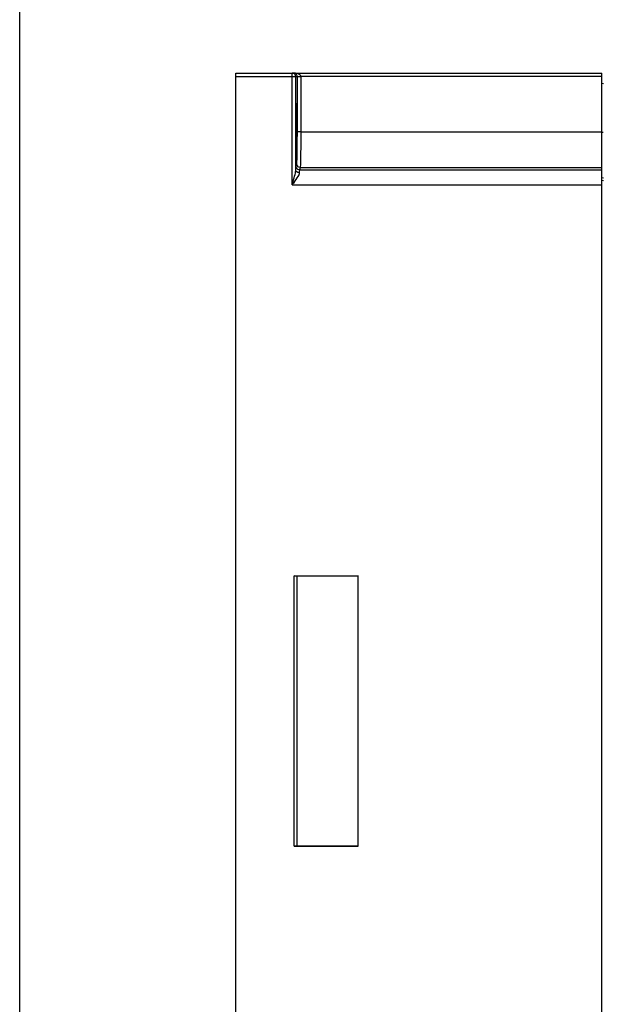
# Model space of a CAD drawing. Header units: millimetres. Extents: x 0 to 700, y 0 to 600.
# Tile 21 of 65: x 0 to 78, y 272 to 403. Entities that reach past the tile are written whole.
import ezdxf

# ---------------------------------------------------------------- set-up
doc = ezdxf.new("R2010")
doc.units = ezdxf.units.MM
doc.header["$LTSCALE"] = 39.111111
doc.layers.get('0').update_dxf_attribs({"linetype": 'CONTINUOUS'})

msp = doc.modelspace()

# ---------------------------------------------------------------- linework, layer by layer
at = {"color": 7, "linetype": 'CONTINUOUS'}
for p, q in [((0, 0), (0, 600)), ((28.8, 225.85), (28.8, 395.85)), ((28.8, 395.85), (77.6, 395.85)), ((37.01, 395.35), (28.8, 395.35)), ((36.3, 380.96), (36.3, 395.85)), ((36.5, 395.82), (36.3, 395.85)), ((36.66, 395.71), (36.5, 395.82)), ((36.75, 395.84), (36.53, 395.85)), ((36.64, 395.84), (36.53, 395.85)), ((36.74, 395.81), (36.64, 395.84)), ((36.77, 395.54), (36.66, 395.71)), ((36.82, 395.75), (36.74, 395.81)), ((36.95, 395.81), (36.75, 395.84)), ((36.8, 395.35), (36.77, 395.54)), ((36.8, 382.94), (36.8, 395.35)), ((36.9, 395.68), (36.82, 395.75)), ((36.95, 395.59), (36.9, 395.68)), ((37.12, 395.75), (36.95, 395.81)), ((36.99, 395.49), (36.95, 395.59)), ((37.01, 395.38), (36.99, 395.49)), ((37.01, 395.37), (37.01, 395.38)), ((37.08, 395.37), (37.01, 395.38)), ((37.01, 395.35), (37.01, 395.37)), ((37.01, 388.02), (37.01, 395.35)), ((37.08, 395.34), (37.01, 395.35)), ((37.27, 395.37), (37.08, 395.37)), ((37.27, 395.33), (37.08, 395.34)), ((37.27, 395.68), (37.12, 395.75)), ((37.39, 395.59), (37.27, 395.68)), ((37.51, 395.38), (37.27, 395.37)), ((37.51, 395.33), (37.27, 395.33)), ((37.48, 395.49), (37.39, 395.59)), ((37.51, 395.38), (37.48, 395.49)), ((37.51, 395.35), (37.51, 395.38)), ((77.6, 395.38), (37.51, 395.38)), ((37.51, 395.33), (37.51, 395.35)), ((37.51, 388), (37.51, 395.33)), ((77.6, 225.85), (77.6, 395.85)), ((77.8, 394.42), (77.6, 394.45)), ((36.88, 390.82), (36.89, 391.37)), ((36.89, 391.37), (36.9, 391.73)), ((36.9, 391.73), (36.92, 391.85)), ((36.92, 391.85), (36.93, 391.73)), ((36.93, 391.73), (36.94, 391.37)), ((36.94, 391.37), (36.95, 390.82)), ((36.87, 389.35), (36.88, 390.13)), ((36.88, 390.13), (36.88, 390.82)), ((36.95, 390.82), (36.96, 390.13)), ((36.96, 390.13), (36.96, 389.35)), ((36.88, 388.58), (36.87, 389.35)), ((36.88, 387.89), (36.88, 388.58)), ((36.96, 388.58), (36.95, 387.89)), ((36.96, 389.35), (36.96, 388.58)), ((36.89, 387.33), (36.88, 387.89)), ((36.9, 386.98), (36.89, 387.33)), ((36.94, 387.33), (36.93, 386.98)), ((36.95, 387.89), (36.94, 387.33)), ((37, 387.15), (37.01, 387.62)), ((37, 386.62), (37, 387.15)), ((37.01, 387.62), (37.01, 388.02)), ((37.08, 388.01), (37.01, 388.02)), ((37.26, 388), (37.08, 388.01)), ((37.51, 388), (37.26, 388)), ((37.5, 387.02), (37.51, 387.55)), ((37.51, 387.55), (37.51, 388)), ((37.51, 388), (77.6, 388)), ((77.79, 387.92), (77.6, 387.92)), ((36.92, 386.86), (36.9, 386.98)), ((36.93, 386.98), (36.92, 386.86)), ((36.99, 385.56), (37, 386.08)), ((37, 386.08), (37, 386.62)), ((37.49, 385.26), (37.5, 385.84)), ((37.5, 386.44), (37.5, 387.02)), ((37.5, 385.84), (37.5, 386.44)), ((36.97, 384.65), (36.98, 385.07)), ((36.97, 384.32), (36.97, 384.65)), ((36.98, 385.07), (36.99, 385.56)), ((37.47, 384.25), (37.48, 384.72)), ((37.48, 384.72), (37.49, 385.26)), ((36.8, 382.94), (36.81, 383.21)), ((36.81, 383.21), (36.82, 383.38)), ((36.82, 383.38), (36.83, 383.45)), ((36.83, 383.45), (36.93, 383.76)), ((36.9, 383.2), (36.83, 383.45)), ((37.08, 383.02), (36.9, 383.2)), ((36.93, 383.76), (36.94, 383.8)), ((37, 383.52), (36.93, 383.76)), ((36.94, 383.8), (36.95, 383.9)), ((36.95, 383.9), (36.96, 384.07)), ((36.96, 384.07), (36.97, 384.32)), ((37.18, 383.33), (37, 383.52)), ((37.43, 383.27), (37.18, 383.33)), ((37.33, 382.95), (37.43, 383.27)), ((37.43, 383.27), (37.44, 383.31)), ((37.43, 383.27), (77.6, 383.27)), ((37.44, 383.31), (37.45, 383.41)), ((37.45, 383.41), (37.46, 383.6)), ((37.46, 383.6), (37.47, 383.88)), ((37.47, 383.88), (37.47, 384.25)), ((36.51, 381.62), (36.58, 381.87)), ((36.58, 381.87), (36.65, 382.11)), ((36.65, 382.11), (36.71, 382.32)), ((36.71, 382.32), (36.75, 382.51)), ((36.75, 382.51), (36.78, 382.68)), ((36.78, 382.68), (36.8, 382.82)), ((36.8, 382.82), (36.8, 382.94)), ((36.87, 382.75), (36.8, 382.94)), ((36.86, 381.68), (37, 381.88)), ((37.06, 382.6), (36.87, 382.75)), ((37, 381.88), (37.11, 382.05)), ((37.3, 382.55), (37.06, 382.6)), ((37.33, 382.95), (37.08, 383.02)), ((37.11, 382.05), (37.19, 382.2)), ((37.19, 382.2), (37.25, 382.33)), ((37.25, 382.33), (37.29, 382.45)), ((37.29, 382.45), (37.3, 382.55)), ((37.3, 382.55), (37.31, 382.75)), ((37.31, 382.75), (37.32, 382.89)), ((37.32, 382.89), (37.33, 382.95)), ((37.33, 382.95), (77.6, 382.95)), ((77.8, 381.83), (77.6, 381.87)), ((36.3, 380.96), (36.37, 381.16)), ((36.3, 380.96), (36.43, 381.12)), ((36.3, 380.96), (77.6, 380.96)), ((36.37, 381.16), (36.44, 381.38)), ((36.43, 381.12), (36.57, 381.29)), ((36.44, 381.38), (36.51, 381.62)), ((36.57, 381.29), (36.72, 381.49)), ((36.72, 381.49), (36.86, 381.68)), ((77.8, 381.49), (77.6, 381.53)), ((36.6, 292.85), (36.6, 328.85)), ((36.96, 328.82), (36.6, 328.85)), ((36.6, 328.85), (45.1, 328.85)), ((45.1, 328.85), (36.96, 328.82)), ((36.96, 328.82), (36.96, 292.89)), ((45.1, 292.85), (45.1, 328.85)), ((36.96, 292.89), (36.6, 292.85)), ((36.6, 292.85), (45.1, 292.85)), ((45.1, 292.85), (36.96, 292.89))]:
    msp.add_line(p, q, dxfattribs=at)

doc.saveas('drawing.dxf')
